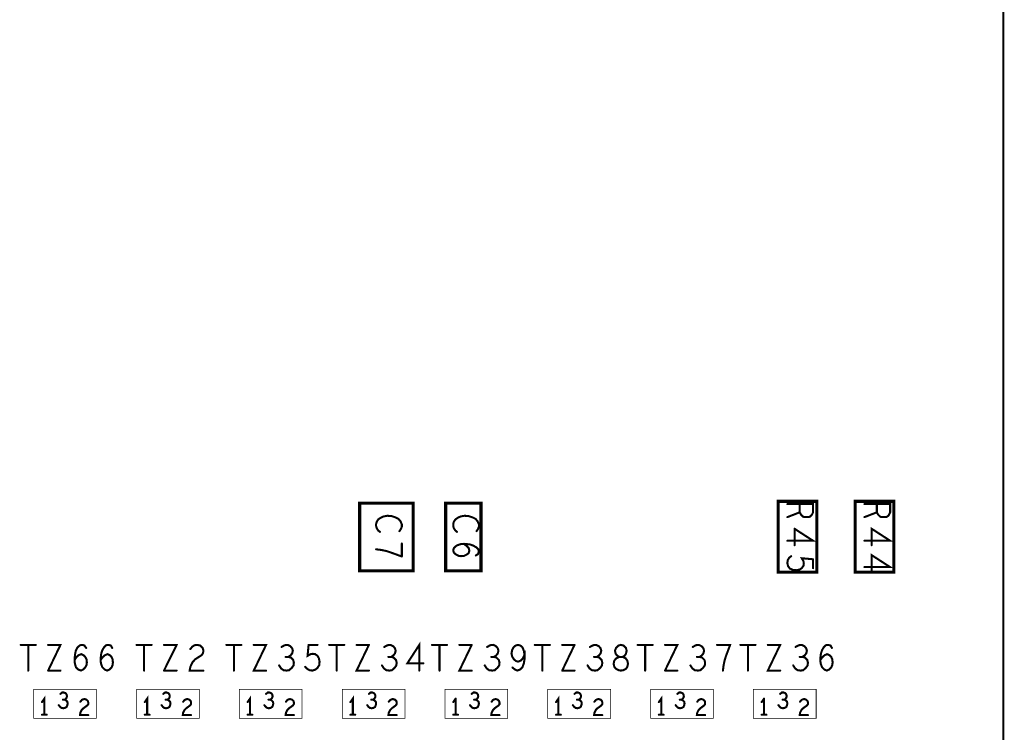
# Model space of a CAD drawing. Extents: x 17.4 to 50.4, y 21.5 to 42.5.
# Tile 19 of 35: x 43.1 to 46, y 29.5 to 31.5. Entities that reach past the tile are written whole.
import ezdxf

# ---------------------------------------------------------------- set-up
doc = ezdxf.new("R2010")
doc.units = 0
doc.layers.add('1', color=2, linetype='CONTINUOUS')

msp = doc.modelspace()

# ---------------------------------------------------------------- linework, layer by layer
at = {"layer": '1'}
for points, const_width in [([(45.957, 27.612), (45.957, 37.107), (45.867, 37.197)], 0.006), ([(45.413, 29.931), (45.413, 30.138), (45.3, 30.138), (45.3, 29.931), (45.413, 29.931)], 0.009), ([(45.638, 29.931), (45.525, 29.931), (45.525, 30.138), (45.638, 30.138), (45.638, 29.931)], 0.009), ([(44.235, 29.935), (44.235, 30.133), (44.079, 30.133), (44.079, 29.935), (44.235, 29.935)], 0.009), ([(44.433, 29.935), (44.33, 29.935), (44.33, 30.133), (44.433, 30.133), (44.433, 29.935)], 0.009), ([(45.363, 30.13), (45.363, 30.106), (45.367, 30.099), (45.373, 30.093), (45.383, 30.092), (45.393, 30.093), (45.398, 30.098), (45.402, 30.106), (45.402, 30.13), (45.327, 30.13)], 0.006), ([(45.552, 30.092), (45.588, 30.106), (45.592, 30.099), (45.598, 30.093), (45.608, 30.092), (45.618, 30.093), (45.623, 30.098), (45.627, 30.106), (45.627, 30.13), (45.552, 30.13)], 0.006), ([(45.588, 30.13), (45.588, 30.106)], 0.006), ([(44.129, 30.059), (44.127, 30.066), (44.127, 30.072), (44.129, 30.079)], 0.006), ([(44.16, 30.096), (44.149, 30.094), (44.142, 30.091), (44.134, 30.086), (44.129, 30.079)], 0.006), ([(44.16, 30.096), (44.172, 30.095), (44.184, 30.091), (44.192, 30.087), (44.198, 30.08)], 0.006), ([(44.202, 30.064), (44.202, 30.071), (44.198, 30.08)], 0.006), ([(44.363, 30.049), (44.358, 30.053), (44.354, 30.059), (44.352, 30.066), (44.352, 30.072), (44.354, 30.079), (44.359, 30.086), (44.367, 30.091), (44.374, 30.094), (44.385, 30.096), (44.397, 30.095), (44.409, 30.091), (44.417, 30.087), (44.423, 30.08), (44.427, 30.071), (44.427, 30.064), (44.424, 30.057), (44.42, 30.051)], 0.006), ([(45.327, 30.092), (45.363, 30.106)], 0.006), ([(44.129, 30.059), (44.133, 30.053), (44.138, 30.049)], 0.006), ([(44.202, 30.064), (44.199, 30.057), (44.195, 30.051)], 0.006), ([(45.348, 30.058), (45.402, 30.023), (45.327, 30.023)], 0.006), ([(45.348, 30.01), (45.348, 30.058)], 0.006), ([(45.573, 30.01), (45.573, 30.058), (45.627, 30.023), (45.552, 30.023)], 0.006), ([(44.127, 29.998), (44.143, 29.996), (44.157, 29.993), (44.169, 29.989), (44.183, 29.984), (44.202, 29.977)], 0.006), ([(44.202, 30.015), (44.202, 29.977)], 0.006), ([(44.375, 29.978), (44.368, 29.979), (44.36, 29.983), (44.354, 29.988), (44.352, 29.995), (44.354, 30.002), (44.362, 30.009), (44.373, 30.013), (44.385, 30.014)], 0.006), ([(44.375, 29.978), (44.384, 29.979), (44.392, 29.983), (44.397, 29.987), (44.399, 29.994), (44.397, 30.002), (44.392, 30.007), (44.383, 30.014)], 0.006), ([(44.385, 30.014), (44.402, 30.012), (44.41, 30.009), (44.419, 30.004), (44.425, 29.998), (44.427, 29.991), (44.424, 29.984), (44.418, 29.98)], 0.006), ([(45.353, 29.937), (45.343, 29.938), (45.334, 29.942), (45.329, 29.949), (45.327, 29.958), (45.328, 29.966), (45.332, 29.973), (45.338, 29.978)], 0.006), ([(45.353, 29.937), (45.363, 29.939), (45.369, 29.943), (45.374, 29.95), (45.375, 29.957), (45.374, 29.963), (45.369, 29.972), (45.402, 29.969)], 0.006), ([(45.402, 29.969), (45.402, 29.943)], 0.006), ([(45.552, 29.946), (45.627, 29.946), (45.573, 29.981), (45.573, 29.934)], 0.006), ([(43.134, 29.719), (43.09, 29.719)], 0.006), ([(43.112, 29.719), (43.112, 29.644)], 0.006), ([(43.17, 29.644), (43.206, 29.719), (43.17, 29.719)], 0.006), ([(43.249, 29.694), (43.251, 29.703), (43.256, 29.712), (43.263, 29.718), (43.27, 29.719), (43.276, 29.717), (43.281, 29.71)], 0.006), ([(43.346, 29.719), (43.339, 29.718), (43.333, 29.712), (43.328, 29.703), (43.325, 29.694)], 0.006), ([(43.346, 29.719), (43.353, 29.717), (43.357, 29.71)], 0.006), ([(43.428, 29.719), (43.472, 29.719)], 0.006), ([(43.45, 29.719), (43.45, 29.644)], 0.006), ([(43.508, 29.644), (43.545, 29.719), (43.508, 29.719)], 0.006), ([(43.585, 29.707), (43.591, 29.714), (43.597, 29.718), (43.605, 29.719)], 0.006), ([(43.622, 29.695), (43.623, 29.703), (43.621, 29.71), (43.614, 29.717), (43.605, 29.719)], 0.006), ([(43.734, 29.719), (43.69, 29.719)], 0.006), ([(43.712, 29.719), (43.712, 29.644)], 0.006), ([(43.806, 29.644), (43.77, 29.644), (43.806, 29.719), (43.77, 29.719)], 0.006), ([(43.866, 29.644), (43.873, 29.645), (43.881, 29.652), (43.886, 29.659), (43.887, 29.667), (43.885, 29.675), (43.878, 29.682), (43.871, 29.684), (43.877, 29.688), (43.882, 29.694), (43.884, 29.702), (43.882, 29.709), (43.877, 29.715), (43.869, 29.719), (43.86, 29.718), (43.851, 29.713)], 0.006), ([(43.956, 29.719), (43.93, 29.719), (43.927, 29.687), (43.936, 29.692), (43.942, 29.693), (43.949, 29.692), (43.956, 29.687), (43.96, 29.68), (43.962, 29.67), (43.961, 29.66), (43.956, 29.652), (43.95, 29.647), (43.941, 29.644), (43.933, 29.645), (43.926, 29.649), (43.92, 29.655)], 0.006), ([(43.99, 29.719), (44.034, 29.719)], 0.006), ([(44.012, 29.644), (44.012, 29.719)], 0.006), ([(44.106, 29.719), (44.07, 29.644), (44.106, 29.644)], 0.006), ([(44.106, 29.719), (44.07, 29.719)], 0.006), ([(44.169, 29.719), (44.177, 29.715), (44.182, 29.709), (44.184, 29.702), (44.182, 29.694), (44.177, 29.688), (44.171, 29.684), (44.178, 29.682), (44.185, 29.675), (44.187, 29.667), (44.186, 29.659), (44.181, 29.652), (44.173, 29.645), (44.166, 29.644), (44.157, 29.645), (44.15, 29.65), (44.144, 29.659)], 0.006), ([(44.151, 29.713), (44.16, 29.718), (44.169, 29.719)], 0.006), ([(44.265, 29.665), (44.218, 29.665), (44.253, 29.719), (44.253, 29.644)], 0.006), ([(44.334, 29.719), (44.29, 29.719)], 0.006), ([(44.312, 29.719), (44.312, 29.644)], 0.006), ([(44.406, 29.719), (44.37, 29.644), (44.406, 29.644)], 0.006), ([(44.406, 29.719), (44.37, 29.719)], 0.006), ([(44.482, 29.694), (44.484, 29.702), (44.482, 29.709), (44.477, 29.715), (44.469, 29.719), (44.46, 29.718), (44.451, 29.713)], 0.006), ([(44.558, 29.702), (44.554, 29.712), (44.548, 29.717), (44.541, 29.719), (44.534, 29.717), (44.528, 29.712), (44.524, 29.704), (44.522, 29.694)], 0.006), ([(44.59, 29.719), (44.634, 29.719)], 0.006), ([(44.612, 29.644), (44.612, 29.719)], 0.006), ([(44.706, 29.719), (44.67, 29.719)], 0.006), ([(44.706, 29.719), (44.67, 29.644)], 0.006), ([(44.782, 29.694), (44.784, 29.702), (44.782, 29.709), (44.777, 29.715), (44.769, 29.719), (44.76, 29.718), (44.751, 29.713)], 0.006), ([(44.852, 29.687), (44.846, 29.684), (44.837, 29.684), (44.831, 29.687), (44.826, 29.693), (44.824, 29.702), (44.827, 29.71), (44.834, 29.717), (44.841, 29.719), (44.849, 29.717), (44.856, 29.71), (44.858, 29.702), (44.856, 29.693)], 0.006), ([(44.89, 29.719), (44.934, 29.719)], 0.006), ([(44.912, 29.719), (44.912, 29.644)], 0.006), ([(44.97, 29.644), (45.006, 29.719), (44.97, 29.719)], 0.006), ([(45.051, 29.713), (45.06, 29.718), (45.069, 29.719), (45.077, 29.715), (45.082, 29.709), (45.084, 29.702), (45.082, 29.694)], 0.006), ([(45.141, 29.66), (45.144, 29.674), (45.148, 29.687), (45.153, 29.7), (45.16, 29.719), (45.122, 29.719)], 0.006), ([(45.234, 29.719), (45.19, 29.719)], 0.006), ([(45.212, 29.719), (45.212, 29.644)], 0.006), ([(45.306, 29.644), (45.27, 29.644), (45.306, 29.719), (45.27, 29.719)], 0.006), ([(45.387, 29.667), (45.385, 29.675), (45.378, 29.682), (45.371, 29.684), (45.377, 29.688), (45.382, 29.694), (45.384, 29.702), (45.382, 29.709), (45.377, 29.715), (45.369, 29.719), (45.36, 29.718), (45.351, 29.713)], 0.006), ([(45.446, 29.719), (45.439, 29.718), (45.433, 29.712), (45.428, 29.703), (45.425, 29.694), (45.423, 29.678), (45.424, 29.665), (45.428, 29.654), (45.435, 29.647), (45.442, 29.644), (45.449, 29.647), (45.455, 29.653), (45.458, 29.66), (45.459, 29.668), (45.458, 29.677), (45.455, 29.684), (45.45, 29.689), (45.443, 29.692), (45.436, 29.689), (45.43, 29.684), (45.423, 29.675)], 0.006), ([(45.446, 29.719), (45.453, 29.717), (45.457, 29.71)], 0.006), ([(43.283, 29.668), (43.282, 29.66), (43.278, 29.653), (43.272, 29.647), (43.266, 29.644), (43.258, 29.647), (43.251, 29.654), (43.248, 29.665), (43.247, 29.678), (43.249, 29.694)], 0.006), ([(43.253, 29.684), (43.247, 29.675)], 0.006), ([(43.253, 29.684), (43.259, 29.689), (43.267, 29.692), (43.273, 29.689), (43.278, 29.684), (43.282, 29.677), (43.283, 29.668)], 0.006), ([(43.359, 29.668), (43.358, 29.66), (43.355, 29.653), (43.349, 29.647), (43.342, 29.644), (43.335, 29.647), (43.328, 29.654), (43.324, 29.665), (43.323, 29.678), (43.325, 29.694)], 0.006), ([(43.33, 29.684), (43.323, 29.675)], 0.006), ([(43.33, 29.684), (43.336, 29.689), (43.343, 29.692), (43.35, 29.689), (43.355, 29.684), (43.358, 29.677), (43.359, 29.668)], 0.006), ([(43.599, 29.677), (43.591, 29.668), (43.585, 29.655), (43.583, 29.644), (43.623, 29.644)], 0.006), ([(43.622, 29.695), (43.618, 29.689), (43.599, 29.677)], 0.006), ([(43.863, 29.684), (43.871, 29.684)], 0.006), ([(44.163, 29.684), (44.171, 29.684)], 0.006), ([(44.471, 29.684), (44.463, 29.684)], 0.006), ([(44.486, 29.659), (44.487, 29.667), (44.485, 29.675), (44.478, 29.682), (44.471, 29.684), (44.477, 29.688), (44.482, 29.694)], 0.006), ([(44.522, 29.694), (44.524, 29.685), (44.529, 29.677), (44.535, 29.672), (44.541, 29.67), (44.549, 29.673), (44.555, 29.679), (44.56, 29.69), (44.56, 29.677), (44.558, 29.665), (44.554, 29.654), (44.547, 29.647), (44.539, 29.644), (44.532, 29.647), (44.525, 29.653)], 0.006), ([(44.558, 29.702), (44.56, 29.69)], 0.006), ([(44.771, 29.684), (44.763, 29.684)], 0.006), ([(44.778, 29.682), (44.771, 29.684), (44.777, 29.688), (44.782, 29.694)], 0.006), ([(44.787, 29.667), (44.785, 29.675), (44.778, 29.682)], 0.006), ([(44.862, 29.664), (44.86, 29.655), (44.856, 29.649), (44.848, 29.645), (44.841, 29.644), (44.835, 29.645), (44.827, 29.649), (44.822, 29.655), (44.82, 29.664), (44.822, 29.673), (44.828, 29.68), (44.837, 29.684), (44.846, 29.684), (44.855, 29.68)], 0.006), ([(44.852, 29.687), (44.856, 29.693)], 0.006), ([(44.862, 29.664), (44.86, 29.673), (44.855, 29.68)], 0.006), ([(45.044, 29.659), (45.05, 29.65), (45.057, 29.645), (45.066, 29.644), (45.073, 29.645), (45.081, 29.652), (45.086, 29.659), (45.087, 29.667), (45.085, 29.675), (45.078, 29.682), (45.071, 29.684), (45.077, 29.688), (45.082, 29.694)], 0.006), ([(45.071, 29.684), (45.063, 29.684)], 0.006), ([(45.363, 29.684), (45.371, 29.684)], 0.006), ([(43.844, 29.659), (43.85, 29.65), (43.857, 29.645), (43.866, 29.644)], 0.006), ([(44.444, 29.659), (44.45, 29.65), (44.457, 29.645), (44.466, 29.644), (44.473, 29.645), (44.481, 29.652), (44.486, 29.659)], 0.006), ([(44.744, 29.659), (44.75, 29.65), (44.757, 29.645), (44.766, 29.644)], 0.006), ([(44.766, 29.644), (44.773, 29.645), (44.781, 29.652), (44.786, 29.659)], 0.006), ([(44.786, 29.659), (44.787, 29.667)], 0.006), ([(45.141, 29.66), (45.139, 29.644)], 0.006), ([(45.387, 29.667), (45.386, 29.659), (45.381, 29.652), (45.373, 29.645), (45.366, 29.644), (45.357, 29.645), (45.35, 29.65), (45.344, 29.659)], 0.006), ([(43.17, 29.644), (43.206, 29.644)], 0.006), ([(43.508, 29.644), (43.545, 29.644)], 0.006), ([(44.706, 29.644), (44.67, 29.644)], 0.006), ([(44.97, 29.644), (45.006, 29.644)], 0.006), ([(43.311, 29.505), (43.311, 29.589), (43.128, 29.589), (43.128, 29.505), (43.311, 29.505)], 0.002), ([(43.159, 29.515), (43.159, 29.562), (43.152, 29.552)], 0.006), ([(43.206, 29.576), (43.211, 29.58), (43.216, 29.58)], 0.006), ([(43.216, 29.58), (43.221, 29.578), (43.224, 29.574), (43.225, 29.569), (43.224, 29.565), (43.221, 29.561), (43.218, 29.559), (43.222, 29.557), (43.226, 29.553), (43.227, 29.548), (43.226, 29.543), (43.224, 29.538), (43.219, 29.535), (43.214, 29.534)], 0.006), ([(43.264, 29.553), (43.268, 29.558), (43.272, 29.56), (43.276, 29.561), (43.282, 29.559), (43.286, 29.555), (43.287, 29.551), (43.287, 29.546), (43.284, 29.542), (43.273, 29.534), (43.268, 29.529), (43.264, 29.521), (43.263, 29.514), (43.287, 29.514)], 0.006), ([(43.611, 29.505), (43.611, 29.589), (43.428, 29.589), (43.428, 29.505), (43.611, 29.505)], 0.002), ([(43.459, 29.515), (43.459, 29.562), (43.452, 29.552)], 0.006), ([(43.526, 29.543), (43.527, 29.548), (43.526, 29.553), (43.522, 29.557), (43.518, 29.559), (43.521, 29.561), (43.524, 29.565), (43.525, 29.569), (43.524, 29.574), (43.521, 29.578), (43.516, 29.58), (43.511, 29.58), (43.506, 29.576)], 0.006), ([(43.572, 29.56), (43.576, 29.561), (43.582, 29.559)], 0.006), ([(43.911, 29.505), (43.911, 29.589), (43.728, 29.589), (43.728, 29.505), (43.911, 29.505)], 0.002), ([(43.759, 29.515), (43.759, 29.562), (43.752, 29.552)], 0.006), ([(43.801, 29.543), (43.805, 29.538), (43.809, 29.535), (43.814, 29.534), (43.819, 29.535), (43.824, 29.538), (43.826, 29.543), (43.827, 29.548), (43.826, 29.553), (43.822, 29.557), (43.818, 29.559), (43.821, 29.561), (43.824, 29.565), (43.825, 29.569), (43.824, 29.574), (43.821, 29.578), (43.816, 29.58), (43.811, 29.58), (43.806, 29.576)], 0.006), ([(43.864, 29.553), (43.868, 29.558), (43.872, 29.56), (43.876, 29.561), (43.882, 29.559), (43.886, 29.555), (43.887, 29.551)], 0.006), ([(44.211, 29.505), (44.211, 29.589), (44.028, 29.589), (44.028, 29.505), (44.211, 29.505)], 0.002), ([(44.059, 29.515), (44.059, 29.562), (44.052, 29.552)], 0.006), ([(44.116, 29.58), (44.121, 29.578), (44.124, 29.574), (44.125, 29.569), (44.124, 29.565), (44.121, 29.561), (44.118, 29.559), (44.122, 29.557), (44.126, 29.553), (44.127, 29.548), (44.126, 29.543), (44.124, 29.538), (44.119, 29.535), (44.114, 29.534), (44.109, 29.535), (44.105, 29.538), (44.101, 29.543)], 0.006), ([(44.106, 29.576), (44.111, 29.58), (44.116, 29.58)], 0.006), ([(44.164, 29.553), (44.168, 29.558), (44.172, 29.56), (44.176, 29.561), (44.182, 29.559), (44.186, 29.555), (44.187, 29.551), (44.187, 29.546), (44.184, 29.542), (44.173, 29.534), (44.168, 29.529), (44.164, 29.521), (44.163, 29.514), (44.187, 29.514)], 0.006), ([(44.511, 29.505), (44.511, 29.589), (44.328, 29.589), (44.328, 29.505), (44.511, 29.505)], 0.002), ([(44.352, 29.552), (44.359, 29.562)], 0.006), ([(44.359, 29.562), (44.359, 29.515)], 0.006), ([(44.427, 29.548), (44.426, 29.553), (44.422, 29.557), (44.418, 29.559), (44.421, 29.561), (44.424, 29.565), (44.425, 29.569), (44.424, 29.574), (44.421, 29.578), (44.416, 29.58), (44.411, 29.58), (44.406, 29.576)], 0.006), ([(44.476, 29.561), (44.482, 29.559), (44.486, 29.555), (44.487, 29.551), (44.487, 29.546), (44.484, 29.542), (44.473, 29.534), (44.468, 29.529), (44.464, 29.521), (44.463, 29.514), (44.487, 29.514)], 0.006), ([(44.464, 29.553), (44.468, 29.558), (44.472, 29.56), (44.476, 29.561)], 0.006), ([(44.811, 29.505), (44.811, 29.589), (44.628, 29.589), (44.628, 29.505), (44.811, 29.505)], 0.002), ([(44.652, 29.552), (44.659, 29.562), (44.659, 29.515)], 0.006), ([(44.701, 29.543), (44.705, 29.538), (44.709, 29.535), (44.714, 29.534), (44.719, 29.535), (44.724, 29.538), (44.726, 29.543), (44.727, 29.548), (44.726, 29.553), (44.722, 29.557), (44.718, 29.559), (44.721, 29.561), (44.724, 29.565), (44.725, 29.569), (44.724, 29.574), (44.721, 29.578), (44.716, 29.58), (44.711, 29.58), (44.706, 29.576)], 0.006), ([(44.764, 29.553), (44.768, 29.558), (44.772, 29.56), (44.776, 29.561), (44.782, 29.559), (44.786, 29.555)], 0.006), ([(45.111, 29.505), (45.111, 29.589), (44.928, 29.589), (44.928, 29.505), (45.111, 29.505)], 0.002), ([(44.959, 29.515), (44.959, 29.562), (44.952, 29.552)], 0.006), ([(45.027, 29.548), (45.026, 29.553), (45.022, 29.557), (45.018, 29.559), (45.021, 29.561), (45.024, 29.565), (45.025, 29.569), (45.024, 29.574), (45.021, 29.578), (45.016, 29.58), (45.011, 29.58), (45.006, 29.576)], 0.006), ([(45.087, 29.514), (45.063, 29.514), (45.064, 29.521), (45.068, 29.529), (45.073, 29.534), (45.084, 29.542), (45.087, 29.546), (45.087, 29.551), (45.086, 29.555), (45.082, 29.559), (45.076, 29.561), (45.072, 29.56), (45.068, 29.558), (45.064, 29.553)], 0.006), ([(45.228, 29.505), (45.411, 29.505), (45.411, 29.589), (45.228, 29.589), (45.228, 29.505)], 0.002), ([(45.252, 29.552), (45.259, 29.562)], 0.006), ([(45.259, 29.562), (45.259, 29.515)], 0.006), ([(45.301, 29.543), (45.305, 29.538), (45.309, 29.535), (45.314, 29.534), (45.319, 29.535), (45.324, 29.538), (45.326, 29.543), (45.327, 29.548), (45.326, 29.553), (45.322, 29.557), (45.318, 29.559), (45.321, 29.561), (45.324, 29.565), (45.325, 29.569), (45.324, 29.574), (45.321, 29.578), (45.316, 29.58), (45.311, 29.58), (45.306, 29.576)], 0.006), ([(45.364, 29.553), (45.368, 29.558), (45.372, 29.56), (45.376, 29.561), (45.382, 29.559), (45.386, 29.555), (45.387, 29.551), (45.387, 29.546), (45.384, 29.542), (45.373, 29.534), (45.368, 29.529), (45.364, 29.521), (45.363, 29.514), (45.387, 29.514)], 0.006), ([(43.214, 29.534), (43.209, 29.535), (43.205, 29.538), (43.201, 29.543)], 0.006), ([(43.213, 29.559), (43.218, 29.559)], 0.006), ([(43.526, 29.543), (43.524, 29.538), (43.519, 29.535), (43.514, 29.534), (43.509, 29.535), (43.505, 29.538), (43.501, 29.543)], 0.006), ([(43.513, 29.559), (43.518, 29.559)], 0.006), ([(43.572, 29.56), (43.568, 29.558), (43.564, 29.553)], 0.006), ([(43.582, 29.559), (43.586, 29.555), (43.587, 29.551), (43.587, 29.546), (43.584, 29.542), (43.573, 29.534), (43.568, 29.529)], 0.006), ([(43.813, 29.559), (43.818, 29.559)], 0.006), ([(43.887, 29.546), (43.884, 29.542), (43.873, 29.534), (43.868, 29.529), (43.864, 29.521), (43.863, 29.514), (43.887, 29.514)], 0.006), ([(43.887, 29.551), (43.887, 29.546)], 0.006), ([(44.113, 29.559), (44.118, 29.559)], 0.006), ([(44.401, 29.543), (44.405, 29.538)], 0.006), ([(44.427, 29.548), (44.426, 29.543), (44.424, 29.538), (44.419, 29.535), (44.414, 29.534), (44.409, 29.535), (44.405, 29.538)], 0.006), ([(44.413, 29.559), (44.418, 29.559)], 0.006), ([(44.713, 29.559), (44.718, 29.559)], 0.006), ([(44.773, 29.534), (44.768, 29.529), (44.764, 29.521), (44.763, 29.514), (44.787, 29.514)], 0.006), ([(44.786, 29.555), (44.787, 29.551), (44.787, 29.546), (44.784, 29.542), (44.773, 29.534)], 0.006), ([(45.027, 29.548), (45.026, 29.543), (45.024, 29.538), (45.019, 29.535), (45.014, 29.534), (45.009, 29.535), (45.005, 29.538), (45.001, 29.543)], 0.006), ([(45.013, 29.559), (45.018, 29.559)], 0.006), ([(45.313, 29.559), (45.318, 29.559)], 0.006), ([(43.166, 29.515), (43.152, 29.515)], 0.006), ([(43.466, 29.515), (43.452, 29.515)], 0.006), ([(43.568, 29.529), (43.564, 29.521), (43.563, 29.514), (43.587, 29.514)], 0.006), ([(43.752, 29.515), (43.766, 29.515)], 0.006), ([(44.066, 29.515), (44.052, 29.515)], 0.006), ([(44.366, 29.515), (44.352, 29.515)], 0.006), ([(44.666, 29.515), (44.652, 29.515)], 0.006), ([(44.966, 29.515), (44.952, 29.515)], 0.006), ([(45.266, 29.515), (45.252, 29.515)], 0.006)]:
    msp.add_lwpolyline(points, dxfattribs=dict(at, const_width=const_width))
for points, const_width in [([(45.3285, 30.13, 1), (45.3255, 30.13, 1)], 0.003), ([(45.3645, 30.13, 1), (45.3615, 30.13, 1)], 0.003), ([(45.5535, 30.13, 1), (45.5505, 30.13, 1)], 0.003), ([(45.5895, 30.13, 1), (45.5865, 30.13, 1)], 0.003), ([(44.1305, 30.079, 1), (44.1275, 30.079, 1)], 0.003), ([(44.1305, 30.079, 1), (44.1275, 30.079, 1)], 0.003), ([(44.1615, 30.096, 1), (44.1585, 30.096, 1)], 0.003), ([(44.1615, 30.096, 1), (44.1585, 30.096, 1)], 0.003), ([(44.1995, 30.08, 1), (44.1965, 30.08, 1)], 0.003), ([(44.1995, 30.08, 1), (44.1965, 30.08, 1)], 0.003), ([(45.3285, 30.092, 1), (45.3255, 30.092, 1)], 0.003), ([(45.3645, 30.106, 1), (45.3615, 30.106, 1)], 0.003), ([(45.5535, 30.092, 1), (45.5505, 30.092, 1)], 0.003), ([(45.5895, 30.106, 1), (45.5865, 30.106, 1)], 0.003), ([(44.1305, 30.059, 1), (44.1275, 30.059, 1)], 0.003), ([(44.1305, 30.059, 1), (44.1275, 30.059, 1)], 0.003), ([(44.1395, 30.049, 1), (44.1365, 30.049, 1)], 0.003), ([(44.1965, 30.051, 1), (44.1935, 30.051, 1)], 0.003), ([(44.2035, 30.064, 1), (44.2005, 30.064, 1)], 0.003), ([(44.2035, 30.064, 1), (44.2005, 30.064, 1)], 0.003), ([(44.3645, 30.049, 1), (44.3615, 30.049, 1)], 0.003), ([(44.4215, 30.051, 1), (44.4185, 30.051, 1)], 0.003), ([(45.3495, 30.058, 1), (45.3465, 30.058, 1)], 0.003), ([(45.3495, 30.058, 1), (45.3465, 30.058, 1)], 0.003), ([(45.3285, 30.023, 1), (45.3255, 30.023, 1)], 0.003), ([(45.5535, 30.023, 1), (45.5505, 30.023, 1)], 0.003), ([(44.1285, 29.998, 1), (44.1255, 29.998, 1)], 0.003), ([(44.2035, 30.015, 1), (44.2005, 30.015, 1)], 0.003), ([(44.3845, 30.014, 1), (44.3815, 30.014, 1)], 0.003), ([(44.3865, 30.014, 1), (44.3835, 30.014, 1)], 0.003), ([(44.3865, 30.014, 1), (44.3835, 30.014, 1)], 0.003), ([(45.3495, 30.01, 1), (45.3465, 30.01, 1)], 0.003), ([(45.5745, 30.01, 1), (45.5715, 30.01, 1)], 0.003), ([(44.2035, 29.977, 1), (44.2005, 29.977, 1)], 0.003), ([(44.2035, 29.977, 1), (44.2005, 29.977, 1)], 0.003), ([(44.3765, 29.978, 1), (44.3735, 29.978, 1)], 0.003), ([(44.3765, 29.978, 1), (44.3735, 29.978, 1)], 0.003), ([(44.4195, 29.98, 1), (44.4165, 29.98, 1)], 0.003), ([(45.3395, 29.978, 1), (45.3365, 29.978, 1)], 0.003), ([(45.4035, 29.969, 1), (45.4005, 29.969, 1)], 0.003), ([(45.4035, 29.969, 1), (45.4005, 29.969, 1)], 0.003), ([(44.23725, 29.935, 1), (44.23275, 29.935, 1)], 0.0045), ([(44.23725, 29.935, 1), (44.23275, 29.935, 1)], 0.0045), ([(44.43525, 29.935, 1), (44.43075, 29.935, 1)], 0.0045), ([(44.43525, 29.935, 1), (44.43075, 29.935, 1)], 0.0045), ([(45.3545, 29.937, 1), (45.3515, 29.937, 1)], 0.003), ([(45.3545, 29.937, 1), (45.3515, 29.937, 1)], 0.003), ([(45.4035, 29.943, 1), (45.4005, 29.943, 1)], 0.003), ([(45.5535, 29.946, 1), (45.5505, 29.946, 1)], 0.003), ([(45.5745, 29.934, 1), (45.5715, 29.934, 1)], 0.003), ([(45.41525, 29.931, 1), (45.41075, 29.931, 1)], 0.0045), ([(45.41525, 29.931, 1), (45.41075, 29.931, 1)], 0.0045), ([(45.64025, 29.931, 1), (45.63575, 29.931, 1)], 0.0045), ([(45.64025, 29.931, 1), (45.63575, 29.931, 1)], 0.0045), ([(43.0915, 29.719, 1), (43.0885, 29.719, 1)], 0.003), ([(43.1135, 29.719, 1), (43.1105, 29.719, 1)], 0.003), ([(43.1355, 29.719, 1), (43.1325, 29.719, 1)], 0.003), ([(43.1715, 29.719, 1), (43.1685, 29.719, 1)], 0.003), ([(43.2825, 29.71, 1), (43.2795, 29.71, 1)], 0.003), ([(43.3475, 29.719, 1), (43.3445, 29.719, 1)], 0.003), ([(43.3475, 29.719, 1), (43.3445, 29.719, 1)], 0.003), ([(43.3585, 29.71, 1), (43.3555, 29.71, 1)], 0.003), ([(43.4295, 29.719, 1), (43.4265, 29.719, 1)], 0.003), ([(43.4515, 29.719, 1), (43.4485, 29.719, 1)], 0.003), ([(43.4735, 29.719, 1), (43.4705, 29.719, 1)], 0.003), ([(43.5095, 29.719, 1), (43.5065, 29.719, 1)], 0.003), ([(43.5865, 29.707, 1), (43.5835, 29.707, 1)], 0.003), ([(43.6065, 29.719, 1), (43.6035, 29.719, 1)], 0.003), ([(43.6065, 29.719, 1), (43.6035, 29.719, 1)], 0.003), ([(43.6915, 29.719, 1), (43.6885, 29.719, 1)], 0.003), ([(43.7135, 29.719, 1), (43.7105, 29.719, 1)], 0.003), ([(43.7355, 29.719, 1), (43.7325, 29.719, 1)], 0.003), ([(43.7715, 29.719, 1), (43.7685, 29.719, 1)], 0.003), ([(43.8525, 29.713, 1), (43.8495, 29.713, 1)], 0.003), ([(43.9575, 29.719, 1), (43.9545, 29.719, 1)], 0.003), ([(43.9915, 29.719, 1), (43.9885, 29.719, 1)], 0.003), ([(44.0135, 29.719, 1), (44.0105, 29.719, 1)], 0.003), ([(44.0355, 29.719, 1), (44.0325, 29.719, 1)], 0.003), ([(44.0715, 29.719, 1), (44.0685, 29.719, 1)], 0.003), ([(44.1075, 29.719, 1), (44.1045, 29.719, 1)], 0.003), ([(44.1075, 29.719, 1), (44.1045, 29.719, 1)], 0.003), ([(44.1525, 29.713, 1), (44.1495, 29.713, 1)], 0.003), ([(44.1705, 29.719, 1), (44.1675, 29.719, 1)], 0.003), ([(44.1705, 29.719, 1), (44.1675, 29.719, 1)], 0.003), ([(44.2915, 29.719, 1), (44.2885, 29.719, 1)], 0.003), ([(44.3135, 29.719, 1), (44.3105, 29.719, 1)], 0.003), ([(44.3355, 29.719, 1), (44.3325, 29.719, 1)], 0.003), ([(44.3715, 29.719, 1), (44.3685, 29.719, 1)], 0.003), ([(44.4075, 29.719, 1), (44.4045, 29.719, 1)], 0.003), ([(44.4075, 29.719, 1), (44.4045, 29.719, 1)], 0.003), ([(44.4525, 29.713, 1), (44.4495, 29.713, 1)], 0.003), ([(44.5915, 29.719, 1), (44.5885, 29.719, 1)], 0.003), ([(44.6135, 29.719, 1), (44.6105, 29.719, 1)], 0.003), ([(44.6355, 29.719, 1), (44.6325, 29.719, 1)], 0.003), ([(44.6715, 29.719, 1), (44.6685, 29.719, 1)], 0.003), ([(44.7075, 29.719, 1), (44.7045, 29.719, 1)], 0.003), ([(44.7075, 29.719, 1), (44.7045, 29.719, 1)], 0.003), ([(44.7525, 29.713, 1), (44.7495, 29.713, 1)], 0.003), ([(44.8915, 29.719, 1), (44.8885, 29.719, 1)], 0.003), ([(44.9135, 29.719, 1), (44.9105, 29.719, 1)], 0.003), ([(44.9355, 29.719, 1), (44.9325, 29.719, 1)], 0.003), ([(44.9715, 29.719, 1), (44.9685, 29.719, 1)], 0.003), ([(45.0525, 29.713, 1), (45.0495, 29.713, 1)], 0.003), ([(45.1235, 29.719, 1), (45.1205, 29.719, 1)], 0.003), ([(45.1915, 29.719, 1), (45.1885, 29.719, 1)], 0.003), ([(45.2135, 29.719, 1), (45.2105, 29.719, 1)], 0.003), ([(45.2355, 29.719, 1), (45.2325, 29.719, 1)], 0.003), ([(45.2715, 29.719, 1), (45.2685, 29.719, 1)], 0.003), ([(45.3525, 29.713, 1), (45.3495, 29.713, 1)], 0.003), ([(45.4475, 29.719, 1), (45.4445, 29.719, 1)], 0.003), ([(45.4475, 29.719, 1), (45.4445, 29.719, 1)], 0.003), ([(45.4585, 29.71, 1), (45.4555, 29.71, 1)], 0.003), ([(43.2505, 29.694, 1), (43.2475, 29.694, 1)], 0.003), ([(43.2505, 29.694, 1), (43.2475, 29.694, 1)], 0.003), ([(43.2545, 29.684, 1), (43.2515, 29.684, 1)], 0.003), ([(43.2545, 29.684, 1), (43.2515, 29.684, 1)], 0.003), ([(43.3265, 29.694, 1), (43.3235, 29.694, 1)], 0.003), ([(43.3265, 29.694, 1), (43.3235, 29.694, 1)], 0.003), ([(43.3315, 29.684, 1), (43.3285, 29.684, 1)], 0.003), ([(43.3315, 29.684, 1), (43.3285, 29.684, 1)], 0.003), ([(43.6005, 29.677, 1), (43.5975, 29.677, 1)], 0.003), ([(43.6005, 29.677, 1), (43.5975, 29.677, 1)], 0.003), ([(43.6235, 29.695, 1), (43.6205, 29.695, 1)], 0.003), ([(43.6235, 29.695, 1), (43.6205, 29.695, 1)], 0.003), ([(43.8645, 29.684, 1), (43.8615, 29.684, 1)], 0.003), ([(43.8725, 29.684, 1), (43.8695, 29.684, 1)], 0.003), ([(44.1645, 29.684, 1), (44.1615, 29.684, 1)], 0.003), ([(44.1725, 29.684, 1), (44.1695, 29.684, 1)], 0.003), ([(44.4645, 29.684, 1), (44.4615, 29.684, 1)], 0.003), ([(44.4725, 29.684, 1), (44.4695, 29.684, 1)], 0.003), ([(44.4835, 29.694, 1), (44.4805, 29.694, 1)], 0.003), ([(44.4835, 29.694, 1), (44.4805, 29.694, 1)], 0.003), ([(44.5235, 29.694, 1), (44.5205, 29.694, 1)], 0.003), ([(44.5235, 29.694, 1), (44.5205, 29.694, 1)], 0.003), ([(44.5595, 29.702, 1), (44.5565, 29.702, 1)], 0.003), ([(44.5595, 29.702, 1), (44.5565, 29.702, 1)], 0.003), ([(44.5615, 29.69, 1), (44.5585, 29.69, 1)], 0.003), ([(44.7645, 29.684, 1), (44.7615, 29.684, 1)], 0.003), ([(44.7725, 29.684, 1), (44.7695, 29.684, 1)], 0.003), ([(44.7795, 29.682, 1), (44.7765, 29.682, 1)], 0.003), ([(44.7795, 29.682, 1), (44.7765, 29.682, 1)], 0.003), ([(44.7835, 29.694, 1), (44.7805, 29.694, 1)], 0.003), ([(44.7835, 29.694, 1), (44.7805, 29.694, 1)], 0.003), ([(44.8535, 29.687, 1), (44.8505, 29.687, 1)], 0.003), ([(44.8535, 29.687, 1), (44.8505, 29.687, 1)], 0.003), ([(44.8565, 29.68, 1), (44.8535, 29.68, 1)], 0.003), ([(44.8565, 29.68, 1), (44.8535, 29.68, 1)], 0.003), ([(44.8575, 29.693, 1), (44.8545, 29.693, 1)], 0.003), ([(44.8575, 29.693, 1), (44.8545, 29.693, 1)], 0.003), ([(45.0645, 29.684, 1), (45.0615, 29.684, 1)], 0.003), ([(45.0725, 29.684, 1), (45.0695, 29.684, 1)], 0.003), ([(45.0835, 29.694, 1), (45.0805, 29.694, 1)], 0.003), ([(45.0835, 29.694, 1), (45.0805, 29.694, 1)], 0.003), ([(45.3645, 29.684, 1), (45.3615, 29.684, 1)], 0.003), ([(45.3725, 29.684, 1), (45.3695, 29.684, 1)], 0.003), ([(43.2485, 29.675, 1), (43.2455, 29.675, 1)], 0.003), ([(43.2845, 29.668, 1), (43.2815, 29.668, 1)], 0.003), ([(43.2845, 29.668, 1), (43.2815, 29.668, 1)], 0.003), ([(43.3245, 29.675, 1), (43.3215, 29.675, 1)], 0.003), ([(43.3605, 29.668, 1), (43.3575, 29.668, 1)], 0.003), ([(43.3605, 29.668, 1), (43.3575, 29.668, 1)], 0.003), ([(43.8455, 29.659, 1), (43.8425, 29.659, 1)], 0.003), ([(43.9215, 29.655, 1), (43.9185, 29.655, 1)], 0.003), ([(44.1455, 29.659, 1), (44.1425, 29.659, 1)], 0.003), ([(44.2665, 29.665, 1), (44.2635, 29.665, 1)], 0.003), ([(44.4455, 29.659, 1), (44.4425, 29.659, 1)], 0.003), ([(44.4875, 29.659, 1), (44.4845, 29.659, 1)], 0.003), ([(44.4875, 29.659, 1), (44.4845, 29.659, 1)], 0.003), ([(44.5265, 29.653, 1), (44.5235, 29.653, 1)], 0.003), ([(44.7455, 29.659, 1), (44.7425, 29.659, 1)], 0.003), ([(44.7875, 29.659, 1), (44.7845, 29.659, 1)], 0.003), ([(44.7875, 29.659, 1), (44.7845, 29.659, 1)], 0.003), ([(44.7885, 29.667, 1), (44.7855, 29.667, 1)], 0.003), ([(44.7885, 29.667, 1), (44.7855, 29.667, 1)], 0.003), ([(44.8635, 29.664, 1), (44.8605, 29.664, 1)], 0.003), ([(44.8635, 29.664, 1), (44.8605, 29.664, 1)], 0.003), ([(45.0455, 29.659, 1), (45.0425, 29.659, 1)], 0.003), ([(45.1425, 29.66, 1), (45.1395, 29.66, 1)], 0.003), ([(45.1425, 29.66, 1), (45.1395, 29.66, 1)], 0.003), ([(45.3455, 29.659, 1), (45.3425, 29.659, 1)], 0.003), ([(45.3885, 29.667, 1), (45.3855, 29.667, 1)], 0.003), ([(45.3885, 29.667, 1), (45.3855, 29.667, 1)], 0.003), ([(45.4245, 29.675, 1), (45.4215, 29.675, 1)], 0.003), ([(43.1135, 29.644, 1), (43.1105, 29.644, 1)], 0.003), ([(43.1715, 29.644, 1), (43.1685, 29.644, 1)], 0.003), ([(43.1715, 29.644, 1), (43.1685, 29.644, 1)], 0.003), ([(43.2075, 29.644, 1), (43.2045, 29.644, 1)], 0.003), ([(43.4515, 29.644, 1), (43.4485, 29.644, 1)], 0.003), ([(43.5095, 29.644, 1), (43.5065, 29.644, 1)], 0.003), ([(43.5095, 29.644, 1), (43.5065, 29.644, 1)], 0.003), ([(43.5465, 29.644, 1), (43.5435, 29.644, 1)], 0.003), ([(43.6245, 29.644, 1), (43.6215, 29.644, 1)], 0.003), ([(43.7135, 29.644, 1), (43.7105, 29.644, 1)], 0.003), ([(43.8075, 29.644, 1), (43.8045, 29.644, 1)], 0.003), ([(43.8675, 29.644, 1), (43.8645, 29.644, 1)], 0.003), ([(43.8675, 29.644, 1), (43.8645, 29.644, 1)], 0.003), ([(44.0135, 29.644, 1), (44.0105, 29.644, 1)], 0.003), ([(44.1075, 29.644, 1), (44.1045, 29.644, 1)], 0.003), ([(44.2545, 29.644, 1), (44.2515, 29.644, 1)], 0.003), ([(44.3135, 29.644, 1), (44.3105, 29.644, 1)], 0.003), ([(44.4075, 29.644, 1), (44.4045, 29.644, 1)], 0.003), ([(44.6135, 29.644, 1), (44.6105, 29.644, 1)], 0.003), ([(44.6715, 29.644, 1), (44.6685, 29.644, 1)], 0.003), ([(44.6715, 29.644, 1), (44.6685, 29.644, 1)], 0.003), ([(44.7075, 29.644, 1), (44.7045, 29.644, 1)], 0.003), ([(44.7675, 29.644, 1), (44.7645, 29.644, 1)], 0.003), ([(44.7675, 29.644, 1), (44.7645, 29.644, 1)], 0.003), ([(44.9135, 29.644, 1), (44.9105, 29.644, 1)], 0.003), ([(44.9715, 29.644, 1), (44.9685, 29.644, 1)], 0.003), ([(44.9715, 29.644, 1), (44.9685, 29.644, 1)], 0.003), ([(45.0075, 29.644, 1), (45.0045, 29.644, 1)], 0.003), ([(45.1405, 29.644, 1), (45.1375, 29.644, 1)], 0.003), ([(45.2135, 29.644, 1), (45.2105, 29.644, 1)], 0.003), ([(45.3075, 29.644, 1), (45.3045, 29.644, 1)], 0.003), ([(43.2075, 29.576, 1), (43.2045, 29.576, 1)], 0.003), ([(43.2175, 29.58, 1), (43.2145, 29.58, 1)], 0.003), ([(43.2175, 29.58, 1), (43.2145, 29.58, 1)], 0.003), ([(43.5075, 29.576, 1), (43.5045, 29.576, 1)], 0.003), ([(43.8075, 29.576, 1), (43.8045, 29.576, 1)], 0.003), ([(44.1075, 29.576, 1), (44.1045, 29.576, 1)], 0.003), ([(44.1175, 29.58, 1), (44.1145, 29.58, 1)], 0.003), ([(44.1175, 29.58, 1), (44.1145, 29.58, 1)], 0.003), ([(44.3605, 29.562, 1), (44.3575, 29.562, 1)], 0.003), ([(44.3605, 29.562, 1), (44.3575, 29.562, 1)], 0.003), ([(44.4075, 29.576, 1), (44.4045, 29.576, 1)], 0.003), ([(44.4775, 29.561, 1), (44.4745, 29.561, 1)], 0.003), ([(44.4775, 29.561, 1), (44.4745, 29.561, 1)], 0.003), ([(44.7075, 29.576, 1), (44.7045, 29.576, 1)], 0.003), ([(45.0075, 29.576, 1), (45.0045, 29.576, 1)], 0.003), ([(45.2605, 29.562, 1), (45.2575, 29.562, 1)], 0.003), ([(45.2605, 29.562, 1), (45.2575, 29.562, 1)], 0.003), ([(45.3075, 29.576, 1), (45.3045, 29.576, 1)], 0.003), ([(43.1535, 29.552, 1), (43.1505, 29.552, 1)], 0.003), ([(43.2025, 29.543, 1), (43.1995, 29.543, 1)], 0.003), ([(43.2145, 29.559, 1), (43.2115, 29.559, 1)], 0.003), ([(43.2155, 29.534, 1), (43.2125, 29.534, 1)], 0.003), ([(43.2155, 29.534, 1), (43.2125, 29.534, 1)], 0.003), ([(43.2195, 29.559, 1), (43.2165, 29.559, 1)], 0.003), ([(43.2655, 29.553, 1), (43.2625, 29.553, 1)], 0.003), ([(43.4535, 29.552, 1), (43.4505, 29.552, 1)], 0.003), ([(43.5025, 29.543, 1), (43.4995, 29.543, 1)], 0.003), ([(43.5145, 29.559, 1), (43.5115, 29.559, 1)], 0.003), ([(43.5195, 29.559, 1), (43.5165, 29.559, 1)], 0.003), ([(43.5275, 29.543, 1), (43.5245, 29.543, 1)], 0.003), ([(43.5275, 29.543, 1), (43.5245, 29.543, 1)], 0.003), ([(43.5655, 29.553, 1), (43.5625, 29.553, 1)], 0.003), ([(43.5735, 29.56, 1), (43.5705, 29.56, 1)], 0.003), ([(43.5735, 29.56, 1), (43.5705, 29.56, 1)], 0.003), ([(43.5835, 29.559, 1), (43.5805, 29.559, 1)], 0.003), ([(43.5835, 29.559, 1), (43.5805, 29.559, 1)], 0.003), ([(43.7535, 29.552, 1), (43.7505, 29.552, 1)], 0.003), ([(43.8025, 29.543, 1), (43.7995, 29.543, 1)], 0.003), ([(43.8145, 29.559, 1), (43.8115, 29.559, 1)], 0.003), ([(43.8195, 29.559, 1), (43.8165, 29.559, 1)], 0.003), ([(43.8655, 29.553, 1), (43.8625, 29.553, 1)], 0.003), ([(43.8885, 29.551, 1), (43.8855, 29.551, 1)], 0.003), ([(43.8885, 29.551, 1), (43.8855, 29.551, 1)], 0.003), ([(43.8885, 29.546, 1), (43.8855, 29.546, 1)], 0.003), ([(43.8885, 29.546, 1), (43.8855, 29.546, 1)], 0.003), ([(44.0535, 29.552, 1), (44.0505, 29.552, 1)], 0.003), ([(44.1025, 29.543, 1), (44.0995, 29.543, 1)], 0.003), ([(44.1145, 29.559, 1), (44.1115, 29.559, 1)], 0.003), ([(44.1195, 29.559, 1), (44.1165, 29.559, 1)], 0.003), ([(44.1655, 29.553, 1), (44.1625, 29.553, 1)], 0.003), ([(44.3535, 29.552, 1), (44.3505, 29.552, 1)], 0.003), ([(44.4025, 29.543, 1), (44.3995, 29.543, 1)], 0.003), ([(44.4065, 29.538, 1), (44.4035, 29.538, 1)], 0.003), ([(44.4065, 29.538, 1), (44.4035, 29.538, 1)], 0.003), ([(44.4145, 29.559, 1), (44.4115, 29.559, 1)], 0.003), ([(44.4195, 29.559, 1), (44.4165, 29.559, 1)], 0.003), ([(44.4285, 29.548, 1), (44.4255, 29.548, 1)], 0.003), ([(44.4285, 29.548, 1), (44.4255, 29.548, 1)], 0.003), ([(44.4655, 29.553, 1), (44.4625, 29.553, 1)], 0.003), ([(44.6535, 29.552, 1), (44.6505, 29.552, 1)], 0.003), ([(44.7025, 29.543, 1), (44.6995, 29.543, 1)], 0.003), ([(44.7145, 29.559, 1), (44.7115, 29.559, 1)], 0.003), ([(44.7195, 29.559, 1), (44.7165, 29.559, 1)], 0.003), ([(44.7655, 29.553, 1), (44.7625, 29.553, 1)], 0.003), ([(44.7745, 29.534, 1), (44.7715, 29.534, 1)], 0.003), ([(44.7745, 29.534, 1), (44.7715, 29.534, 1)], 0.003), ([(44.7875, 29.555, 1), (44.7845, 29.555, 1)], 0.003), ([(44.7875, 29.555, 1), (44.7845, 29.555, 1)], 0.003), ([(44.9535, 29.552, 1), (44.9505, 29.552, 1)], 0.003), ([(45.0025, 29.543, 1), (44.9995, 29.543, 1)], 0.003), ([(45.0145, 29.559, 1), (45.0115, 29.559, 1)], 0.003), ([(45.0195, 29.559, 1), (45.0165, 29.559, 1)], 0.003), ([(45.0285, 29.548, 1), (45.0255, 29.548, 1)], 0.003), ([(45.0285, 29.548, 1), (45.0255, 29.548, 1)], 0.003), ([(45.0655, 29.553, 1), (45.0625, 29.553, 1)], 0.003), ([(45.2535, 29.552, 1), (45.2505, 29.552, 1)], 0.003), ([(45.3025, 29.543, 1), (45.2995, 29.543, 1)], 0.003), ([(45.3145, 29.559, 1), (45.3115, 29.559, 1)], 0.003), ([(45.3195, 29.559, 1), (45.3165, 29.559, 1)], 0.003), ([(45.3655, 29.553, 1), (45.3625, 29.553, 1)], 0.003), ([(43.1535, 29.515, 1), (43.1505, 29.515, 1)], 0.003), ([(43.1605, 29.515, 1), (43.1575, 29.515, 1)], 0.003), ([(43.1675, 29.515, 1), (43.1645, 29.515, 1)], 0.003), ([(43.2885, 29.514, 1), (43.2855, 29.514, 1)], 0.003), ([(43.3115, 29.505, 1), (43.3105, 29.505, 1)], 0.001), ([(43.3115, 29.505, 1), (43.3105, 29.505, 1)], 0.001), ([(43.4535, 29.515, 1), (43.4505, 29.515, 1)], 0.003), ([(43.4605, 29.515, 1), (43.4575, 29.515, 1)], 0.003), ([(43.4675, 29.515, 1), (43.4645, 29.515, 1)], 0.003), ([(43.5695, 29.529, 1), (43.5665, 29.529, 1)], 0.003), ([(43.5695, 29.529, 1), (43.5665, 29.529, 1)], 0.003), ([(43.5885, 29.514, 1), (43.5855, 29.514, 1)], 0.003), ([(43.6115, 29.505, 1), (43.6105, 29.505, 1)], 0.001), ([(43.6115, 29.505, 1), (43.6105, 29.505, 1)], 0.001), ([(43.7535, 29.515, 1), (43.7505, 29.515, 1)], 0.003), ([(43.7605, 29.515, 1), (43.7575, 29.515, 1)], 0.003), ([(43.7675, 29.515, 1), (43.7645, 29.515, 1)], 0.003), ([(43.8885, 29.514, 1), (43.8855, 29.514, 1)], 0.003), ([(43.9115, 29.505, 1), (43.9105, 29.505, 1)], 0.001), ([(43.9115, 29.505, 1), (43.9105, 29.505, 1)], 0.001), ([(44.0535, 29.515, 1), (44.0505, 29.515, 1)], 0.003), ([(44.0605, 29.515, 1), (44.0575, 29.515, 1)], 0.003), ([(44.0675, 29.515, 1), (44.0645, 29.515, 1)], 0.003), ([(44.1885, 29.514, 1), (44.1855, 29.514, 1)], 0.003), ([(44.2115, 29.505, 1), (44.2105, 29.505, 1)], 0.001), ([(44.2115, 29.505, 1), (44.2105, 29.505, 1)], 0.001), ([(44.3535, 29.515, 1), (44.3505, 29.515, 1)], 0.003), ([(44.3605, 29.515, 1), (44.3575, 29.515, 1)], 0.003), ([(44.3675, 29.515, 1), (44.3645, 29.515, 1)], 0.003), ([(44.4885, 29.514, 1), (44.4855, 29.514, 1)], 0.003), ([(44.5115, 29.505, 1), (44.5105, 29.505, 1)], 0.001), ([(44.5115, 29.505, 1), (44.5105, 29.505, 1)], 0.001), ([(44.6535, 29.515, 1), (44.6505, 29.515, 1)], 0.003), ([(44.6605, 29.515, 1), (44.6575, 29.515, 1)], 0.003), ([(44.6675, 29.515, 1), (44.6645, 29.515, 1)], 0.003), ([(44.7885, 29.514, 1), (44.7855, 29.514, 1)], 0.003), ([(44.8115, 29.505, 1), (44.8105, 29.505, 1)], 0.001), ([(44.8115, 29.505, 1), (44.8105, 29.505, 1)], 0.001), ([(44.9535, 29.515, 1), (44.9505, 29.515, 1)], 0.003), ([(44.9605, 29.515, 1), (44.9575, 29.515, 1)], 0.003), ([(44.9675, 29.515, 1), (44.9645, 29.515, 1)], 0.003), ([(45.0885, 29.514, 1), (45.0855, 29.514, 1)], 0.003), ([(45.1115, 29.505, 1), (45.1105, 29.505, 1)], 0.001), ([(45.1115, 29.505, 1), (45.1105, 29.505, 1)], 0.001), ([(45.2285, 29.505, 1), (45.2275, 29.505, 1)], 0.001), ([(45.2285, 29.505, 1), (45.2275, 29.505, 1)], 0.001), ([(45.2535, 29.515, 1), (45.2505, 29.515, 1)], 0.003), ([(45.2605, 29.515, 1), (45.2575, 29.515, 1)], 0.003), ([(45.2675, 29.515, 1), (45.2645, 29.515, 1)], 0.003), ([(45.3885, 29.514, 1), (45.3855, 29.514, 1)], 0.003)]:
    msp.add_lwpolyline(points, format="xyb", close=True, dxfattribs=dict(at, const_width=const_width))

doc.saveas('drawing.dxf')
